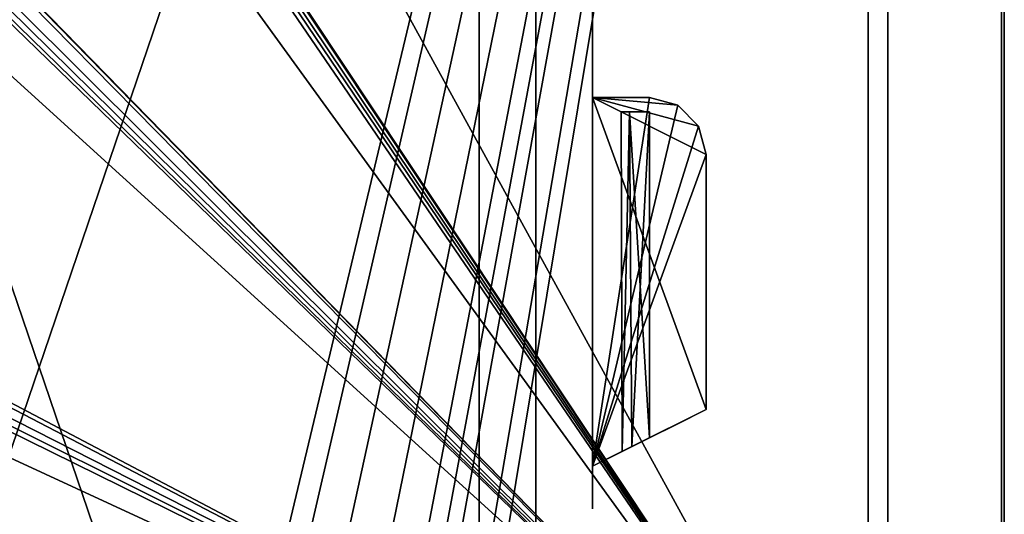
# Model space of a CAD drawing. Header units: millimetres. Extents: x -34 to 34, y -77 to 123.
# Tile 10 of 25: x -1 to 34, y 18 to 35. Entities that reach past the tile are written whole.
import ezdxf

# ---------------------------------------------------------------- set-up
doc = ezdxf.new("R2010")
doc.units = ezdxf.units.MM
doc.header["$LTSCALE"] = 58.942044
for name, color, linetype in [('13', 7, 'CONTINUOUS'), ('15', 7, 'CONTINUOUS'), ('157', 7, 'CONTINUOUS'), ('158', 7, 'CONTINUOUS'), ('164', 7, 'CONTINUOUS'), ('165', 7, 'CONTINUOUS'), ('177', 7, 'CONTINUOUS'), ('178', 7, 'CONTINUOUS'), ('179', 7, 'CONTINUOUS'), ('180', 7, 'CONTINUOUS'), ('181', 7, 'CONTINUOUS'), ('182', 7, 'CONTINUOUS'), ('183', 7, 'CONTINUOUS'), ('185', 7, 'CONTINUOUS'), ('186', 7, 'CONTINUOUS'), ('2', 7, 'CONTINUOUS'), ('3', 7, 'CONTINUOUS'), ('4', 7, 'CONTINUOUS')]:
    doc.layers.add(name, color=color, linetype=linetype)

msp = doc.modelspace()

# ---------------------------------------------------------------- linework, layer by layer
at = {"layer": '13', "color": 7, "linetype": 'Continuous', "true_color": 0xf5f5f5}
for points in [[(29.21, 115.991, 28.99), (29.21, 5.81, 28.99), (-30.001, 113.923, 26.922), (29.21, 115.991, 28.99)], [(-30.001, 113.923, 26.922), (29.21, 5.81, 28.99), (-26.284, 89.43, 27.052), (-30.001, 113.923, 26.922)], [(-26.284, 89.43, 27.052), (29.21, 5.81, 28.99), (-26.118, 89.016, 27.058), (-26.284, 89.43, 27.052)], [(-26.118, 89.016, 27.058), (29.21, 5.81, 28.99), (-26.118, 88.336, 27.058), (-26.118, 89.016, 27.058)], [(-26.118, 88.336, 27.058), (29.21, 5.81, 28.99), (-26.282, 87.924, 27.052), (-26.118, 88.336, 27.058)], [(-26.282, 87.924, 27.052), (29.21, 5.81, 28.99), (-26.687, 87.737, 27.038), (-26.282, 87.924, 27.052)], [(-26.687, 87.737, 27.038), (29.21, 5.81, 28.99), (-30.001, 87.563, 26.922), (-26.687, 87.737, 27.038)], [(-30.001, 87.563, 26.922), (29.21, 5.81, 28.99), (-26.456, 62.859, 27.046), (-30.001, 87.563, 26.922)], [(-26.456, 62.859, 27.046), (29.21, 5.81, 28.99), (-26.224, 62.568, 27.054), (-26.456, 62.859, 27.046)], [(-26.224, 62.568, 27.054), (29.21, 5.81, 28.99), (-26.118, 62.08, 27.058), (-26.224, 62.568, 27.054)], [(-26.118, 62.08, 27.058), (29.21, 5.81, 28.99), (-26.118, 60.92, 27.058), (-26.118, 62.08, 27.058)], [(-26.118, 60.92, 27.058), (29.21, 5.81, 28.99), (-26.227, 60.427, 27.054), (-26.118, 60.92, 27.058)], [(-26.227, 60.427, 27.054), (29.21, 5.81, 28.99), (-26.454, 60.142, 27.046), (-26.227, 60.427, 27.054)], [(-26.687, 60.048, 27.038), (29.21, 5.81, 28.99), (-30.001, 59.683, 26.922), (-26.687, 60.048, 27.038)], [(-26.454, 60.142, 27.046), (29.21, 5.81, 28.99), (-26.687, 60.048, 27.038), (-26.454, 60.142, 27.046)], [(29.21, 5.81, 28.99), (-26.284, 35.078, 27.052), (-30.001, 59.683, 26.922), (29.21, 5.81, 28.99)], [(-26.118, 34.664, 27.058), (-26.284, 35.078, 27.052), (29.21, 5.81, 28.99), (-26.118, 34.664, 27.058)], [(-26.118, 33.984, 27.058), (-26.118, 34.664, 27.058), (29.21, 5.81, 28.99), (-26.118, 33.984, 27.058)], [(-26.282, 33.571, 27.052), (-26.118, 33.984, 27.058), (29.21, 5.81, 28.99), (-26.282, 33.571, 27.052)], [(-30.001, 33.211, 26.922), (-26.687, 33.384, 27.038), (29.21, 5.81, 28.99), (-30.001, 33.211, 26.922)], [(-26.687, 33.384, 27.038), (-26.282, 33.571, 27.052), (29.21, 5.81, 28.99), (-26.687, 33.384, 27.038)], [(-30.001, 8.964, 26.922), (-30.001, 33.211, 26.922), (29.21, 5.81, 28.99), (-30.001, 8.964, 26.922)]]:
    msp.add_3dface(points, dxfattribs=at)
at = {"layer": '15', "color": 7, "linetype": 'Continuous', "true_color": 0xf5f5f5}
for points in [[(-26.687, 8.6, -27.038), (29.21, 115.991, -28.99), (-30.001, 8.964, -26.922), (-26.687, 8.6, -27.038)], [(29.21, 115.991, -28.99), (-26.284, 33.57, -27.052), (-30.001, 8.964, -26.922), (29.21, 115.991, -28.99)], [(-26.687, 35.263, -27.038), (-26.282, 35.076, -27.052), (29.21, 115.991, -28.99), (-26.687, 35.263, -27.038)], [(-26.456, 8.507, -27.046), (29.21, 115.991, -28.99), (-26.687, 8.6, -27.038), (-26.456, 8.507, -27.046)], [(-26.23, 8.227, -27.054), (29.21, 115.991, -28.99), (-26.456, 8.507, -27.046), (-26.23, 8.227, -27.054)], [(-26.118, 33.984, -27.058), (-26.284, 33.57, -27.052), (29.21, 115.991, -28.99), (-26.118, 33.984, -27.058)], [(-26.282, 35.076, -27.052), (-26.118, 34.664, -27.058), (29.21, 115.991, -28.99), (-26.282, 35.076, -27.052)], [(-26.119, 7.742, -27.058), (29.21, 115.991, -28.99), (-26.23, 8.227, -27.054), (-26.119, 7.742, -27.058)], [(29.21, 5.81, -28.99), (29.21, 115.991, -28.99), (-26.119, 7.742, -27.058), (29.21, 5.81, -28.99)], [(-26.118, 34.664, -27.058), (-26.118, 33.984, -27.058), (29.21, 115.991, -28.99), (-26.118, 34.664, -27.058)]]:
    msp.add_3dface(points, dxfattribs=at)
at = {"layer": '157', "color": 250, "linetype": 'Continuous', "true_color": 0x1c1c1c}
for points in [[(33.9, 2.9, -31.1), (33.9, 120.1, -31.1), (33.9, 2.9, 31.1), (33.9, 2.9, -31.1)], [(33.9, 120.1, -31.1), (33.9, 120.1, 31.1), (33.9, 2.9, 31.1), (33.9, 120.1, -31.1)]]:
    msp.add_3dface(points, dxfattribs=at)
at = {"layer": '158', "color": 18, "linetype": 'Continuous', "true_color": 0x020200}
for points in [[(29.9, 42.5, 25.5), (29.9, 2.9, 31.1), (29.9, 120.1, 31.1), (29.9, 42.5, 25.5)], [(29.9, 2.9, -31.1), (29.9, 114.5, -25.5), (29.9, 120.1, -31.1), (29.9, 2.9, -31.1)], [(29.9, 42.5, -25.5), (29.9, 114.5, -25.5), (29.9, 2.9, -31.1), (29.9, 42.5, -25.5)], [(29.9, 2.9, 31.1), (29.9, 42.5, 25.5), (29.9, 2.9, -31.1), (29.9, 2.9, 31.1)], [(29.9, 42.5, 25.5), (29.9, 42.5, -25.5), (29.9, 2.9, -31.1), (29.9, 42.5, 25.5)]]:
    msp.add_3dface(points, dxfattribs=at)
at = {"layer": '164', "color": 145, "linetype": 'Continuous', "true_color": 0x69879c}
for points in [[(15.5, 19.25, -12.5), (15.5, 94, 25), (15.5, 66.989, 0.735), (15.5, 19.25, -12.5)], [(15.5, 3, 25), (15.5, 94, 25), (15.5, 17.614, 13.689), (15.5, 3, 25)], [(15.5, 17.614, 13.689), (15.5, 94, 25), (15.5, 18.386, 13.689), (15.5, 17.614, 13.689)], [(15.5, 18.386, 13.689), (15.5, 94, 25), (15.5, 19.011, 13.235), (15.5, 18.386, 13.689)], [(15.5, 19.011, 13.235), (15.5, 94, 25), (15.5, 19.25, 12.5), (15.5, 19.011, 13.235)], [(15.5, 19.25, 12.5), (15.5, 94, 25), (15.5, 19.25, -12.5), (15.5, 19.25, 12.5)], [(15.5, 94, -25), (15.5, 3, -25), (15.5, 68.386, -1.189), (15.5, 94, -25)], [(15.5, 68.386, -1.189), (15.5, 3, -25), (15.5, 67.614, -1.189), (15.5, 68.386, -1.189)], [(15.5, 67.614, -1.189), (15.5, 3, -25), (15.5, 66.989, -0.735), (15.5, 67.614, -1.189)], [(15.5, 66.989, -0.735), (15.5, 3, -25), (15.5, 66.75), (15.5, 66.989, -0.735)], [(15.5, 66.75), (15.5, 19.25, -12.5), (15.5, 66.989, 0.735), (15.5, 66.75)], [(15.5, 3, -25), (15.5, 19.011, -13.235), (15.5, 66.75), (15.5, 3, -25)], [(15.5, 19.011, -13.235), (15.5, 19.25, -12.5), (15.5, 66.75), (15.5, 19.011, -13.235)], [(15.5, 19.011, 11.765), (15.5, 19.25, 12.5), (15.5, 19.189, 0.386), (15.5, 19.011, 11.765)], [(15.5, 19.25, 12.5), (15.5, 19.25, -12.5), (15.5, 19.189, -0.386), (15.5, 19.25, 12.5)], [(15.5, 19.25, -12.5), (15.5, 19.011, -11.765), (15.5, 19.189, -0.386), (15.5, 19.25, -12.5)], [(15.5, 19.189, 0.386), (15.5, 19.25, 12.5), (15.5, 19.189, -0.386), (15.5, 19.189, 0.386)], [(15.5, 19.189, -0.386), (15.5, 19.011, -11.765), (15.5, 18.735, -1.011), (15.5, 19.189, -0.386)], [(15.5, 18.735, 1.011), (15.5, 19.011, 11.765), (15.5, 19.189, 0.386), (15.5, 18.735, 1.011)], [(15.5, 19.011, -13.235), (15.5, 3, -25), (15.5, 18.386, -13.689), (15.5, 19.011, -13.235)], [(15.5, 18.386, 11.311), (15.5, 19.011, 11.765), (15.5, 18.735, 1.011), (15.5, 18.386, 11.311)], [(15.5, 19.011, -11.765), (15.5, 18.386, -11.311), (15.5, 18.735, -1.011), (15.5, 19.011, -11.765)], [(15.5, 18.735, -1.011), (15.5, 18.386, -11.311), (15.5, 18, -1.25), (15.5, 18.735, -1.011)], [(15.5, 18, 1.25), (15.5, 18.386, 11.311), (15.5, 18.735, 1.011), (15.5, 18, 1.25)], [(15.5, 18.386, -13.689), (15.5, 3, -25), (15.5, 17.614, -13.689), (15.5, 18.386, -13.689)], [(15.5, 17.614, 11.311), (15.5, 18.386, 11.311), (15.5, 18, 1.25), (15.5, 17.614, 11.311)], [(15.5, 18.386, -11.311), (15.5, 17.614, -11.311), (15.5, 18, -1.25), (15.5, 18.386, -11.311)], [(15.5, 17.614, 11.311), (15.5, 18, 1.25), (15.5, 17.265, 1.011), (15.5, 17.614, 11.311)], [(15.5, 18, -1.25), (15.5, 17.614, -11.311), (15.5, 17.265, -1.011), (15.5, 18, -1.25)]]:
    msp.add_3dface(points, dxfattribs=at)
at = {"layer": '165', "color": 145, "linetype": 'Continuous', "true_color": 0x69879c}
for points in [[(17.5, 17.614, -13.689), (17.5, 94, -25), (17.5, 18.386, -13.689), (17.5, 17.614, -13.689)], [(17.5, 3, -25), (17.5, 94, -25), (17.5, 17.614, -13.689), (17.5, 3, -25)], [(17.5, 19.25, 12.5), (17.5, 94, -25), (17.5, 66.989, -0.735), (17.5, 19.25, 12.5)], [(17.5, 19.25, -12.5), (17.5, 94, -25), (17.5, 19.25, 12.5), (17.5, 19.25, -12.5)], [(17.5, 19.011, -13.235), (17.5, 94, -25), (17.5, 19.25, -12.5), (17.5, 19.011, -13.235)], [(17.5, 18.386, -13.689), (17.5, 94, -25), (17.5, 19.011, -13.235), (17.5, 18.386, -13.689)], [(17.5, 94, 25), (17.5, 3, 25), (17.5, 68.386, 1.189), (17.5, 94, 25)], [(17.5, 68.386, 1.189), (17.5, 3, 25), (17.5, 67.614, 1.189), (17.5, 68.386, 1.189)], [(17.5, 67.614, 1.189), (17.5, 3, 25), (17.5, 66.989, 0.735), (17.5, 67.614, 1.189)], [(17.5, 66.989, 0.735), (17.5, 3, 25), (17.5, 66.75), (17.5, 66.989, 0.735)], [(17.5, 66.75), (17.5, 19.25, 12.5), (17.5, 66.989, -0.735), (17.5, 66.75)], [(17.5, 3, 25), (17.5, 19.011, 13.235), (17.5, 66.75), (17.5, 3, 25)], [(17.5, 19.011, 13.235), (17.5, 19.25, 12.5), (17.5, 66.75), (17.5, 19.011, 13.235)], [(17.5, 19.25, 12.5), (17.5, 19.011, 11.765), (17.5, 19.189, 0.386), (17.5, 19.25, 12.5)], [(17.5, 19.011, -11.765), (17.5, 19.25, -12.5), (17.5, 19.189, -0.386), (17.5, 19.011, -11.765)], [(17.5, 19.25, -12.5), (17.5, 19.25, 12.5), (17.5, 19.189, 0.386), (17.5, 19.25, -12.5)], [(17.5, 19.189, -0.386), (17.5, 19.25, -12.5), (17.5, 19.189, 0.386), (17.5, 19.189, -0.386)], [(17.5, 19.189, 0.386), (17.5, 19.011, 11.765), (17.5, 18.735, 1.011), (17.5, 19.189, 0.386)], [(17.5, 18.735, -1.011), (17.5, 19.011, -11.765), (17.5, 19.189, -0.386), (17.5, 18.735, -1.011)], [(17.5, 19.011, 13.235), (17.5, 3, 25), (17.5, 18.386, 13.689), (17.5, 19.011, 13.235)], [(17.5, 19.011, 11.765), (17.5, 18.386, 11.311), (17.5, 18.735, 1.011), (17.5, 19.011, 11.765)], [(17.5, 18.386, -11.311), (17.5, 19.011, -11.765), (17.5, 18.735, -1.011), (17.5, 18.386, -11.311)], [(17.5, 18.386, 11.311), (17.5, 18, 1.25), (17.5, 18.735, 1.011), (17.5, 18.386, 11.311)], [(17.5, 18, -1.25), (17.5, 18.386, -11.311), (17.5, 18.735, -1.011), (17.5, 18, -1.25)], [(17.5, 18.386, 13.689), (17.5, 3, 25), (17.5, 17.614, 13.689), (17.5, 18.386, 13.689)], [(17.5, 18.386, 11.311), (17.5, 17.614, 11.311), (17.5, 18, 1.25), (17.5, 18.386, 11.311)], [(17.5, 17.614, -11.311), (17.5, 18.386, -11.311), (17.5, 18, -1.25), (17.5, 17.614, -11.311)], [(17.5, 17.265, -1.011), (17.5, 17.614, -11.311), (17.5, 18, -1.25), (17.5, 17.265, -1.011)], [(17.5, 18, 1.25), (17.5, 17.614, 11.311), (17.5, 17.265, 1.011), (17.5, 18, 1.25)]]:
    msp.add_3dface(points, dxfattribs=at)
at = {"layer": '177', "color": 8, "linetype": 'Continuous'}
for points in [[(19.5, 18, -14.25), (19.5, 66.75, -25), (19.5, 19.029, -13.916), (19.5, 18, -14.25)], [(19.5, 18, -25), (19.5, 66.75, -25), (19.5, 18, -14.25), (19.5, 18, -25)], [(19.5, 66.75, 25), (19.5, 18, 25), (19.5, 66.75, 22.5), (19.5, 66.75, 25)], [(19.5, 66.75, -25), (19.5, 47.5, -20.15), (19.5, 19.029, -13.916), (19.5, 66.75, -25)], [(19.5, 18, 25), (19.5, 63.6, 20.15), (19.5, 66.75, 22.5), (19.5, 18, 25)], [(19.5, 59.9, 20.15), (19.5, 63.6, 20.15), (19.5, 18, 25), (19.5, 59.9, 20.15)], [(19.5, 50.65, 20.5), (19.5, 59.9, 20.15), (19.5, 18, 25), (19.5, 50.65, 20.5)], [(19.5, 47.85, 20.5), (19.5, 50.65, 20.5), (19.5, 18, 25), (19.5, 47.85, 20.5)], [(19.5, 47.5, 7.574), (19.5, 47.85, 17), (19.5, 18, 25), (19.5, 47.5, 7.574)], [(19.5, 47.85, 17), (19.5, 47.85, 20.5), (19.5, 18, 25), (19.5, 47.85, 17)], [(19.5, 19.664, -13.041), (19.5, 47.5, -20.15), (19.5, 19.664, -11.959), (19.5, 19.664, -13.041)], [(19.5, 19.029, -13.916), (19.5, 47.5, -20.15), (19.5, 19.664, -13.041), (19.5, 19.029, -13.916)], [(19.5, 46.235, 1.011), (19.5, 47.5, 4.926), (19.5, 18, 25), (19.5, 46.235, 1.011)], [(19.5, 47.5, 4.926), (19.5, 47.5, 7.574), (19.5, 18, 25), (19.5, 47.5, 4.926)], [(19.5, 32.5, 4.5), (19.5, 32.5, -4.5), (19.5, 47.5, -20.15), (19.5, 32.5, 4.5)], [(19.5, 47.5, -20.15), (19.5, 32.5, -4.5), (19.5, 19.664, -11.959), (19.5, 47.5, -20.15)], [(19.5, 32.5, 4.5), (19.5, 47.5, -20.15), (19.5, 39.311, -0.386), (19.5, 32.5, 4.5)], [(19.5, 45.5, 1.25), (19.5, 46.235, 1.011), (19.5, 18, 25), (19.5, 45.5, 1.25)], [(19.5, 40.5, 1.25), (19.5, 45.5, 1.25), (19.5, 18, 25), (19.5, 40.5, 1.25)], [(19.5, 39.765, 1.011), (19.5, 40.5, 1.25), (19.5, 18, 25), (19.5, 39.765, 1.011)], [(19.5, 39.311, 0.386), (19.5, 39.765, 1.011), (19.5, 18, 25), (19.5, 39.311, 0.386)], [(19.5, 39.311, -0.386), (19.5, 39.311, 0.386), (19.5, 18, 25), (19.5, 39.311, -0.386)], [(19.5, 32.5, 4.5), (19.5, 39.311, -0.386), (19.5, 18, 25), (19.5, 32.5, 4.5)], [(19.5, 19.5, 4.5), (19.5, 32.5, 4.5), (19.5, 19.664, 11.959), (19.5, 19.5, 4.5)], [(19.5, 32.5, -4.5), (19.5, 19.5, -4.5), (19.5, 19.664, -11.959), (19.5, 32.5, -4.5)], [(19.5, 32.5, 4.5), (19.5, 18, 25), (19.5, 19.664, 13.041), (19.5, 32.5, 4.5)], [(19.5, 19.664, 11.959), (19.5, 32.5, 4.5), (19.5, 19.664, 13.041), (19.5, 19.664, 11.959)], [(19.5, 19.029, -11.084), (19.5, 19.664, -11.959), (19.5, 19.029, 11.084), (19.5, 19.029, -11.084)], [(19.5, 19.664, 13.041), (19.5, 18, 25), (19.5, 19.029, 13.916), (19.5, 19.664, 13.041)], [(19.5, 19.029, 11.084), (19.5, 19.5, 4.5), (19.5, 19.664, 11.959), (19.5, 19.029, 11.084)], [(19.5, 19.664, -11.959), (19.5, 19.5, -4.5), (19.5, 19.029, 11.084), (19.5, 19.664, -11.959)], [(19.5, 19.5, -4.5), (19.5, 19.5, 4.5), (19.5, 19.029, 11.084), (19.5, 19.5, -4.5)], [(19.5, 18, 25), (19.5, 18, 14.25), (19.5, 19.029, 13.916), (19.5, 18, 25)], [(19.5, 18, 10.75), (19.5, 19.029, -11.084), (19.5, 19.029, 11.084), (19.5, 18, 10.75)], [(19.5, 18, -10.75), (19.5, 19.029, -11.084), (19.5, 18, 10.75), (19.5, 18, -10.75)]]:
    msp.add_3dface(points, dxfattribs=at)
at = {"layer": '178', "linetype": 'Continuous'}
for points in [[(23.5, 30.5, -4.5), (23.5, 21.5, 4.5), (23.5, 21.5, -4.5), (23.5, 30.5, -4.5)], [(23.5, 30.5, 4.5), (23.5, 21.5, 4.5), (23.5, 30.5, -4.5), (23.5, 30.5, 4.5)]]:
    msp.add_3dface(points, dxfattribs=at)
at = {"layer": '179', "linetype": 'Continuous'}
for points in [[(19.5, 19.5, -4.5), (19.5, 32.5, -4.5), (23.5, 21.5, -4.5), (19.5, 19.5, -4.5)], [(19.5, 32.5, -4.5), (23.5, 30.5, -4.5), (23.5, 21.5, -4.5), (19.5, 32.5, -4.5)], [(23.5, 30.5, -4.5), (19.5, 32.5, -4.5), (23.232, 31.5, -4.5), (23.5, 30.5, -4.5)], [(23.232, 31.5, -4.5), (19.5, 32.5, -4.5), (22.5, 32.232, -4.5), (23.232, 31.5, -4.5)], [(22.5, 32.232, -4.5), (19.5, 32.5, -4.5), (21.5, 32.5, -4.5), (22.5, 32.232, -4.5)]]:
    msp.add_3dface(points, dxfattribs=at)
at = {"layer": '180', "linetype": 'Continuous'}
for points in [[(21.5, 32.5, -4.5), (19.5, 32.5, 4.5), (21.5, 32.5, 4.5), (21.5, 32.5, -4.5)], [(19.5, 32.5, -4.5), (19.5, 32.5, 4.5), (21.5, 32.5, -4.5), (19.5, 32.5, -4.5)]]:
    msp.add_3dface(points, dxfattribs=at)
at = {"layer": '181', "linetype": 'Continuous'}
for points in [[(19.5, 32.5, 4.5), (19.5, 19.5, 4.5), (21.5, 32.5, 4.5), (19.5, 32.5, 4.5)], [(21.5, 32.5, 4.5), (19.5, 19.5, 4.5), (22.5, 32.232, 4.5), (21.5, 32.5, 4.5)], [(22.5, 32.232, 4.5), (19.5, 19.5, 4.5), (23.232, 31.5, 4.5), (22.5, 32.232, 4.5)], [(19.5, 19.5, 4.5), (23.5, 30.5, 4.5), (23.232, 31.5, 4.5), (19.5, 19.5, 4.5)], [(19.5, 19.5, 4.5), (23.5, 21.5, 4.5), (23.5, 30.5, 4.5), (19.5, 19.5, 4.5)]]:
    msp.add_3dface(points, dxfattribs=at)
at = {"layer": '182', "linetype": 'Continuous'}
for points in [[(21.5, 32.5, -4.5), (21.5, 32.5, 4.5), (22.5, 32.232, 4.5), (21.5, 32.5, -4.5)], [(22.5, 32.232, -4.5), (21.5, 32.5, -4.5), (22.5, 32.232, 4.5), (22.5, 32.232, -4.5)], [(22.5, 32.232, -4.5), (22.5, 32.232, 4.5), (23.232, 31.5, 4.5), (22.5, 32.232, -4.5)], [(23.232, 31.5, -4.5), (22.5, 32.232, -4.5), (23.232, 31.5, 4.5), (23.232, 31.5, -4.5)], [(23.5, 30.5, 4.5), (23.232, 31.5, -4.5), (23.232, 31.5, 4.5), (23.5, 30.5, 4.5)], [(23.5, 30.5, 4.5), (23.5, 30.5, -4.5), (23.232, 31.5, -4.5), (23.5, 30.5, 4.5)]]:
    msp.add_3dface(points, dxfattribs=at)
at = {"layer": '183', "linetype": 'Continuous'}
for points in [[(23.5, 21.5, 4.5), (19.5, 19.5, 4.5), (20.886, 20.193, 3.289), (23.5, 21.5, 4.5)], [(19.5, 19.5, -4.5), (23.5, 21.5, -4.5), (22.114, 20.807, -3.289), (19.5, 19.5, -4.5)], [(21.5, 20.5, 3.5), (23.5, 21.5, 4.5), (20.886, 20.193, 3.289), (21.5, 20.5, 3.5)], [(22.114, 20.807, 3.289), (23.5, 21.5, 4.5), (21.5, 20.5, 3.5), (22.114, 20.807, 3.289)], [(22.114, 20.807, -1.711), (23.5, 21.5, 4.5), (21.5, 20.5, -1.5), (22.114, 20.807, -1.711)], [(23.5, 21.5, 4.5), (22.457, 20.979, 2.21), (21.5, 20.5, -1.5), (23.5, 21.5, 4.5)], [(22.457, 20.979, -2.21), (23.5, 21.5, 4.5), (22.114, 20.807, -1.711), (22.457, 20.979, -2.21)], [(22.114, 20.807, -3.289), (23.5, 21.5, -4.5), (22.457, 20.979, -2.79), (22.114, 20.807, -3.289)], [(22.457, 20.979, 2.79), (23.5, 21.5, 4.5), (22.114, 20.807, 3.289), (22.457, 20.979, 2.79)], [(22.457, 20.979, -2.79), (23.5, 21.5, 4.5), (22.457, 20.979, -2.21), (22.457, 20.979, -2.79)], [(22.457, 20.979, 2.21), (23.5, 21.5, 4.5), (22.457, 20.979, 2.79), (22.457, 20.979, 2.21)], [(23.5, 21.5, -4.5), (23.5, 21.5, 4.5), (22.457, 20.979, -2.79), (23.5, 21.5, -4.5)], [(22.457, 20.979, 2.21), (22.114, 20.807, 1.711), (21.5, 20.5, -1.5), (22.457, 20.979, 2.21)], [(21.5, 20.5, -3.5), (19.5, 19.5, -4.5), (22.114, 20.807, -3.289), (21.5, 20.5, -3.5)], [(19.5, 19.5, -4.5), (21.5, 20.5, -3.5), (20.886, 20.193, -3.289), (19.5, 19.5, -4.5)], [(21.5, 20.5, 1.5), (19.5, 19.5, -4.5), (20.543, 20.021, -2.21), (21.5, 20.5, 1.5)], [(19.5, 19.5, -4.5), (21.5, 20.5, 1.5), (20.886, 20.193, 1.711), (19.5, 19.5, -4.5)], [(20.886, 20.193, -1.711), (21.5, 20.5, 1.5), (20.543, 20.021, -2.21), (20.886, 20.193, -1.711)], [(21.5, 20.5, -1.5), (21.5, 20.5, 1.5), (20.886, 20.193, -1.711), (21.5, 20.5, -1.5)], [(22.114, 20.807, 1.711), (21.5, 20.5, 1.5), (21.5, 20.5, -1.5), (22.114, 20.807, 1.711)], [(20.543, 20.021, -2.79), (19.5, 19.5, -4.5), (20.886, 20.193, -3.289), (20.543, 20.021, -2.79)], [(20.543, 20.021, 2.21), (19.5, 19.5, -4.5), (20.886, 20.193, 1.711), (20.543, 20.021, 2.21)], [(20.886, 20.193, 3.289), (19.5, 19.5, 4.5), (20.543, 20.021, 2.79), (20.886, 20.193, 3.289)], [(20.543, 20.021, -2.21), (19.5, 19.5, -4.5), (20.543, 20.021, -2.79), (20.543, 20.021, -2.21)], [(20.543, 20.021, 2.79), (19.5, 19.5, -4.5), (20.543, 20.021, 2.21), (20.543, 20.021, 2.79)], [(19.5, 19.5, 4.5), (19.5, 19.5, -4.5), (20.543, 20.021, 2.79), (19.5, 19.5, 4.5)]]:
    msp.add_3dface(points, dxfattribs=at)
at = {"layer": '185', "linetype": 'Continuous'}
for points in [[(20.5, 32, 2.5), (20.543, 20.021, 2.21), (20.793, 32, 1.793), (20.5, 32, 2.5)], [(20.793, 32, 3.207), (20.543, 20.021, 2.79), (20.5, 32, 2.5), (20.793, 32, 3.207)], [(20.543, 20.021, 2.79), (20.543, 20.021, 2.21), (20.5, 32, 2.5), (20.543, 20.021, 2.79)], [(20.543, 20.021, 2.21), (20.886, 20.193, 1.711), (20.793, 32, 1.793), (20.543, 20.021, 2.21)], [(20.886, 20.193, 3.289), (20.543, 20.021, 2.79), (20.793, 32, 3.207), (20.886, 20.193, 3.289)], [(21.5, 32, 3.5), (20.886, 20.193, 3.289), (20.793, 32, 3.207), (21.5, 32, 3.5)], [(20.886, 20.193, 1.711), (21.5, 20.5, 1.5), (20.793, 32, 1.793), (20.886, 20.193, 1.711)], [(20.793, 32, 1.793), (21.5, 20.5, 1.5), (21.5, 32, 1.5), (20.793, 32, 1.793)], [(21.5, 20.5, 3.5), (20.886, 20.193, 3.289), (21.5, 32, 3.5), (21.5, 20.5, 3.5)]]:
    msp.add_3dface(points, dxfattribs=at)
at = {"layer": '186', "linetype": 'Continuous'}
for points in [[(20.5, 32, -2.5), (20.543, 20.021, -2.79), (20.793, 32, -3.207), (20.5, 32, -2.5)], [(20.793, 32, -1.793), (20.543, 20.021, -2.21), (20.5, 32, -2.5), (20.793, 32, -1.793)], [(20.543, 20.021, -2.21), (20.543, 20.021, -2.79), (20.5, 32, -2.5), (20.543, 20.021, -2.21)], [(20.543, 20.021, -2.79), (20.886, 20.193, -3.289), (20.793, 32, -3.207), (20.543, 20.021, -2.79)], [(20.886, 20.193, -1.711), (20.543, 20.021, -2.21), (20.793, 32, -1.793), (20.886, 20.193, -1.711)], [(21.5, 32, -1.5), (20.886, 20.193, -1.711), (20.793, 32, -1.793), (21.5, 32, -1.5)], [(20.793, 32, -3.207), (21.5, 20.5, -3.5), (21.5, 32, -3.5), (20.793, 32, -3.207)], [(20.886, 20.193, -3.289), (21.5, 20.5, -3.5), (20.793, 32, -3.207), (20.886, 20.193, -3.289)], [(21.5, 20.5, -1.5), (20.886, 20.193, -1.711), (21.5, 32, -1.5), (21.5, 20.5, -1.5)]]:
    msp.add_3dface(points, dxfattribs=at)
at = {"layer": '2', "color": 7, "linetype": 'Continuous', "true_color": 0xf5f5f5}
for points in [[(34, 123, 34), (-34, -77, 34), (-3.681, -34.875, 34), (34, 123, 34)], [(34, 123, 34), (-34, 123, 34), (-34, -77, 34), (34, 123, 34)], [(-2.125, -33.319, 34), (34, 123, 34), (-3.681, -34.875, 34), (-2.125, -33.319, 34)], [(0, -32.75, 34), (34, 123, 34), (-2.125, -33.319, 34), (0, -32.75, 34)], [(2.125, -33.319, 34), (34, 123, 34), (0, -32.75, 34), (2.125, -33.319, 34)], [(34, 123, 34), (4.25, -37, 34), (2.125, -53.319, 34), (34, 123, 34)], [(3.681, -34.875, 34), (34, 123, 34), (2.125, -33.319, 34), (3.681, -34.875, 34)], [(3.681, -54.875, 34), (34, 123, 34), (2.125, -53.319, 34), (3.681, -54.875, 34)], [(4.25, -37, 34), (34, 123, 34), (3.681, -34.875, 34), (4.25, -37, 34)], [(4.25, -57, 34), (34, 123, 34), (3.681, -54.875, 34), (4.25, -57, 34)], [(34, -77, 34), (34, 123, 34), (4.25, -57, 34), (34, -77, 34)]]:
    msp.add_3dface(points, dxfattribs=at)
at = {"layer": '3', "color": 7, "linetype": 'Continuous', "true_color": 0xf5f5f5}
for points in [[(34, -77, -34), (34, 123, -34), (34, 2.3, -32), (34, -77, -34)], [(34, 2.3, -32), (34, 123, -34), (34, 120.7, -32), (34, 2.3, -32)], [(34, 123, 34), (34, -77, 34), (34, 120.7, 32), (34, 123, 34)], [(34, 120.7, 32), (34, -77, 34), (34, 2.3, 32), (34, 120.7, 32)]]:
    msp.add_3dface(points, dxfattribs=at)
at = {"layer": '4', "color": 7, "linetype": 'Continuous', "true_color": 0xf5f5f5}
for points in [[(-34, 123, -34), (34, -77, -34), (3.681, -34.875, -34), (-34, 123, -34)], [(-34, 123, -34), (34, 123, -34), (34, -77, -34), (-34, 123, -34)], [(2.125, -33.319, -34), (-34, 123, -34), (3.681, -34.875, -34), (2.125, -33.319, -34)], [(0, -32.75, -34), (-34, 123, -34), (2.125, -33.319, -34), (0, -32.75, -34)], [(-2.125, -33.319, -34), (-34, 123, -34), (0, -32.75, -34), (-2.125, -33.319, -34)]]:
    msp.add_3dface(points, dxfattribs=at)

doc.saveas('drawing.dxf')
